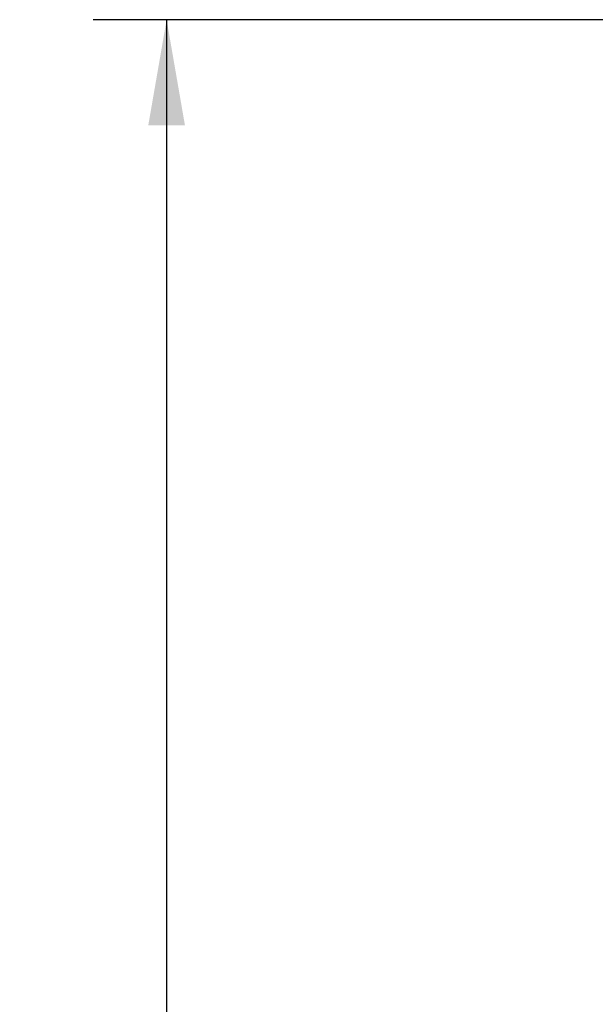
# Model space of a CAD drawing. Header units: inches. Extents: x 0 to 34, y 0 to 22.
# Tile 9 of 23: x 15.6 to 16.6, y 9.9 to 11.6. Entities that reach past the tile are written whole.
import ezdxf

# ---------------------------------------------------------------- set-up
doc = ezdxf.new("R2010")
doc.units = ezdxf.units.IN
doc.header["$LTSCALE"] = 1.87
doc.header["$MEASUREMENT"] = 0
doc.layers.get('0').update_dxf_attribs({"linetype": 'CONTINUOUS'})
doc.layers.add('DIMENSIONS', color=7, linetype='CONTINUOUS')
doc.styles.get("Standard").update_dxf_attribs({"font": 'txt', "width": 0.8})
doc.dimstyles.new('DIMSTYLE_1', dxfattribs={"dimtxt": 0.125, "dimasz": 0.18, "dimexe": 0.18, "dimexo": 0.0625, "dimgap": 0.09, "dimtad": 0, "dimtih": 1, "dimtoh": 1, "dimzin": 4, "dimdsep": 46, "dimtxsty": 'STANDARD', "dimblk": '_FILLED', "dimblk1": '_FILLED', "dimblk2": '_FILLED', "dimcen": 0.09, "dimadec": 0, "dimazin": 0, "dimtp": 0.02, "dimtm": 0.02, "dimtfac": 1, "dimtofl": 0, "dimtmove": 0, "dimatfit": 3, "dimldrblk": '_FILLED', "dimfxl": 1, "dimtolj": 1, "dimtzin": 4, "dimarcsym": 0})

# ---------------------------------------------------------------- blocks, each defined once
blk = doc.blocks.new('_FILLED')
at = {"color": 0, "linetype": 'BYBLOCK'}
blk.add_solid([(0, 0), (-1, 0.1736), (-1, -0.1736)], dxfattribs=at)
blk = doc.blocks.new('*D4')
at = {"layer": 'DIMENSIONS', "color": 2, "linetype": 'CONTINUOUS'}
for p, q in [((16.9745, 11.5564), (15.7644, 11.5564)), ((15.8894, 11.5564), (15.8894, 9.4519)), ((15.8894, 6.2414), (15.8894, 9.0144)), ((17.0847, 6.2414), (15.7644, 6.2414))]:
    blk.add_line(p, q, dxfattribs=at)
at = {"layer": 'DIMENSIONS', "color": 2, "linetype": 'CONTINUOUS', "xscale": 0.18, "yscale": 0.18, "zscale": 0.18}
for p, rotation in [((15.8894, 11.5564), 90), ((15.8894, 6.2414), 270)]:
    blk.add_blockref('_FILLED', p, dxfattribs=dict(at, rotation=rotation))
at = {"layer": 'DIMENSIONS', "color": 2, "linetype": 'CONTINUOUS', "width": 0.8}
for s, p in [('5.315', (15.6394, 9.2644)), ('[', (15.6394, 9.0769)), ('135', (15.7394, 9.0769)), (']', (16.0394, 9.0769))]:
    blk.add_text(s, height=0.125, dxfattribs=at).set_placement(p)

msp = doc.modelspace()

# ---------------------------------------------------------------- dimensions: what is measured, and where the dimension line sits
at = {"layer": 'DIMENSIONS', "color": 2, "linetype": 'CONTINUOUS'}
dim = msp.add_linear_dim(base=(15.88935, 11.5564), p1=(17.08473, 6.24144), p2=(16.97449, 11.5564), angle=90, dimstyle='DIMSTYLE_1', dxfattribs=at)
dim.commit()
dim.dimension.update_dxf_attribs({"geometry": '*D4', "text_midpoint": (15.88935, 9.2332), "dimtype": 160})

doc.saveas('drawing.dxf')
